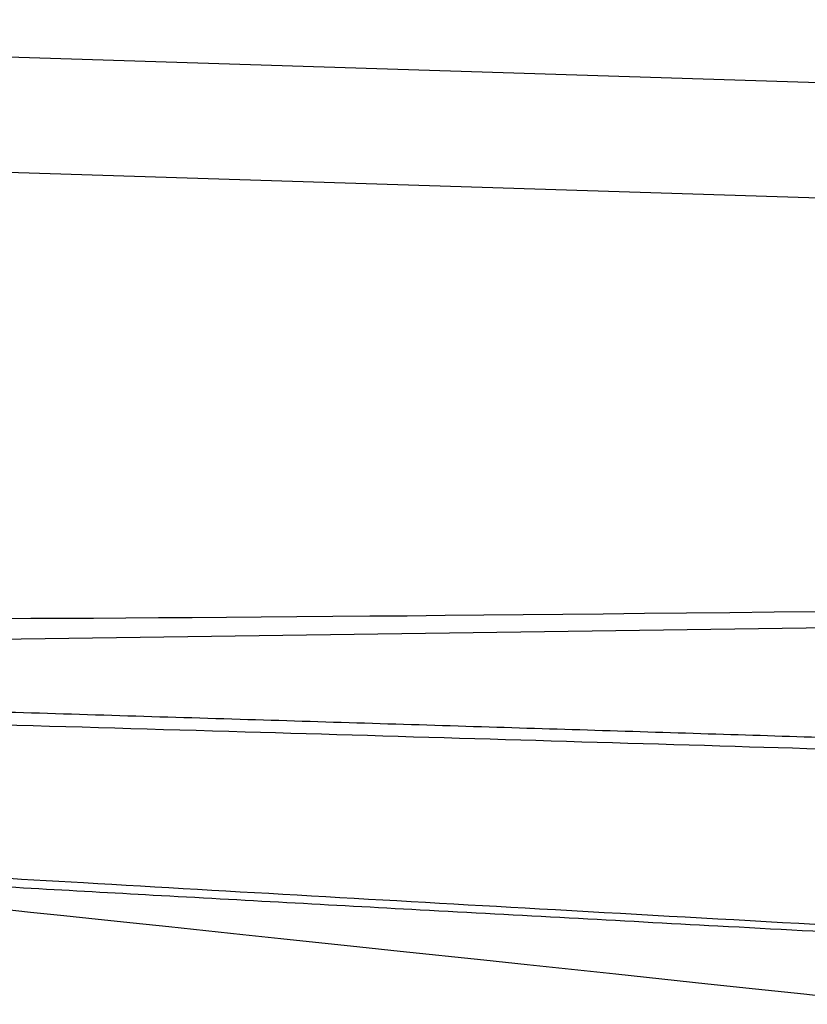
# Model space of a CAD drawing. Header units: millimetres. Extents: x 193 to 414, y 78 to 267.
# Tile 3 of 11: x 229 to 246, y 108 to 129. Entities that reach past the tile are written whole.
import ezdxf

# ---------------------------------------------------------------- set-up
doc = ezdxf.new("R2010")
doc.units = ezdxf.units.MM
doc.header["$LTSCALE"] = 30.734
doc.layers.get('0').update_dxf_attribs({"linetype": 'CONTINUOUS'})

msp = doc.modelspace()

# ---------------------------------------------------------------- linework, layer by layer
at = {"color": 7, "linetype": 'Continuous'}
for p, q in [((203.368, 129.499), (247.716, 128.102)), ((195.809, 127.236), (247.637, 125.603)), ((240.221, 109.024), (242.145, 108.819)), ((246.223, 108.385), (248.331, 108.161))]:
    msp.add_line(p, q, dxfattribs=at)
at = {"color": 9, "linetype": 'Continuous'}
msp.add_line((219.783, 115.951), (251.208, 116.385), dxfattribs=at)
at = {"color": 7, "linetype": 'Continuous'}
for points in [[(246.566, 116.669), (245.578, 116.658), (244.617, 116.647), (243.681, 116.637), (242.768, 116.627), (241.874, 116.618), (240.997, 116.609), (240.135, 116.6), (239.285, 116.592), (238.448, 116.584), (237.623, 116.576), (236.811, 116.569), (236.012, 116.562), (235.227, 116.555), (234.456, 116.549), (233.7, 116.544), (232.958, 116.538), (232.231, 116.534), (231.517, 116.529), (230.818, 116.525), (230.132, 116.522), (229.459, 116.519), (228.8, 116.516)], [(221.925, 110.935), (222.5, 110.877), (223.063, 110.82), (223.638, 110.762), (224.226, 110.702), (224.828, 110.64), (225.443, 110.577), (226.073, 110.512), (226.717, 110.445), (227.376, 110.377), (228.051, 110.306), (228.742, 110.234), (229.45, 110.16), (230.175, 110.084), (230.917, 110.007), (231.677, 109.927), (232.453, 109.845)], [(232.453, 109.845), (234.057, 109.676), (234.885, 109.589)], [(234.885, 109.589), (236.592, 109.408), (237.472, 109.315)], [(237.472, 109.315), (239.286, 109.123), (240.221, 109.024)], [(242.145, 108.819), (244.145, 108.607), (245.174, 108.497), (246.223, 108.385)]]:
    msp.add_lwpolyline(points, dxfattribs=at)
at = {"color": 9, "linetype": 'Continuous'}
for points, knots in [([(222.704, 114.682), (224.613, 114.626), (228.377, 114.513), (233.943, 114.343), (239.347, 114.176), (244.589, 114.012), (249.669, 113.852), (253.002, 113.746), (254.641, 113.694)], [0, 0, 0, 0, 5.729007, 11.297258, 16.704167, 21.949223, 27.031998, 31.952143, 31.952143, 31.952143, 31.952143]), ([(222.799, 114.394), (226.568, 114.287), (233.879, 114.076), (244.508, 113.761), (251.368, 113.554), (254.685, 113.453)], [0, 0, 0, 0, 11.311666, 21.944259, 31.899863, 31.899863, 31.899863, 31.899863]), ([(221.991, 111.306), (224.861, 111.133), (231.027, 110.77), (240.943, 110.204), (247.989, 109.812), (251.739, 109.605)], [0, 0, 0, 0, 8.625866, 18.528982, 29.796199, 29.796199, 29.796199, 29.796199]), ([(221.831, 111.118), (223.493, 111.02), (226.921, 110.821), (232.279, 110.519), (238.128, 110.198), (244.645, 109.845), (249.233, 109.6), (251.668, 109.47)], [0, 0, 0, 0, 4.994154, 10.301191, 16.099395, 22.56704, 29.882736, 29.882736, 29.882736, 29.882736])]:
    msp.add_open_spline(points, degree=3, knots=knots, dxfattribs=at)

doc.saveas('drawing.dxf')
